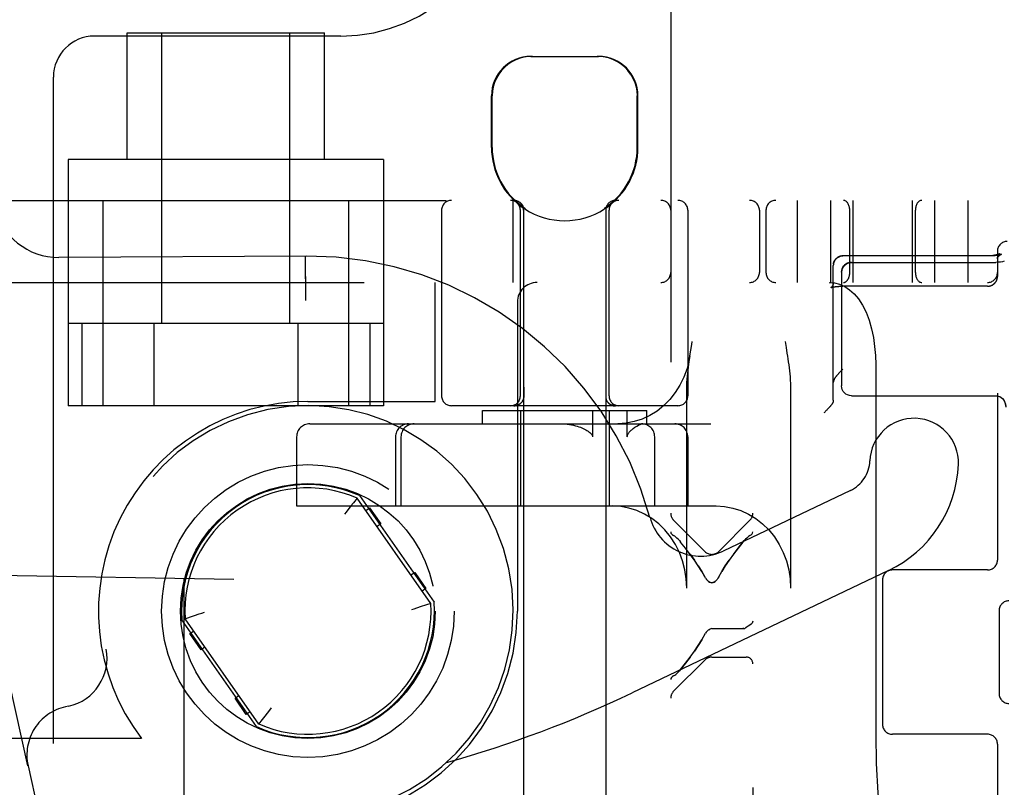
# Model space of a CAD drawing. Header units: inches. Extents: x 0 to 215, y 0 to 139.
# Tile 105 of 116: x 124.74 to 126.24, y 52.47 to 53.64. Entities that reach past the tile are written whole.
import ezdxf

# ---------------------------------------------------------------- set-up
doc = ezdxf.new("R2010")
doc.units = ezdxf.units.IN
doc.header["$LTSCALE"] = 11.804375
doc.header["$MEASUREMENT"] = 0
doc.linetypes.add('HIDDEN', pattern=[0.2, 0.1, -0.1])
doc.layers.add('DEFAULT_2', color=8, linetype='HIDDEN')

msp = doc.modelspace()

# ---------------------------------------------------------------- linework, layer by layer
at = {"layer": 'DEFAULT_2', "color": 8, "linetype": 'HIDDEN'}
for p, q in [((125.8614, 54.829), (125.8614, 49.3285)), ((125.7364, 54.296), (125.7364, 49.8615)), ((124.7572, 52.5014), (124.5101, 53.6171)), ((124.9089, 53.4238), (124.9089, 53.6168)), ((124.9089, 53.6168), (125.2089, 53.6168)), ((124.9614, 53.1743), (124.9614, 53.6168)), ((125.1564, 53.1743), (125.1564, 53.6168)), ((125.2089, 53.4238), (125.2089, 53.6168)), ((125.2339, 53.6118), (124.8589, 53.6118)), ((125.5234, 53.5808), (125.6264, 53.5808)), ((124.7964, 50.1743), (124.7964, 53.5493)), ((125.4634, 53.4423), (125.4634, 53.5208)), ((125.4644, 53.4423), (125.4644, 53.5208)), ((125.6854, 53.4423), (125.6854, 53.5208)), ((125.6864, 53.4423), (125.6864, 53.5208)), ((124.8189, 53.4238), (124.8189, 53.0493)), ((125.2989, 53.4238), (124.8189, 53.4238)), ((125.2989, 53.4238), (125.2989, 53.0493)), ((124.2139, 53.3618), (126.5289, 53.3618)), ((124.8714, 53.3618), (124.8714, 53.0493)), ((125.2464, 53.0493), (125.2464, 53.3618)), ((125.4964, 53.2368), (125.4964, 53.3618)), ((125.9289, 53.3618), (125.9289, 53.2368)), ((125.9799, 53.3618), (125.9799, 53.2368)), ((126.0139, 53.3618), (126.0139, 53.2368)), ((126.1039, 53.3618), (126.1039, 53.2368)), ((126.1379, 53.3618), (126.1379, 53.2368)), ((126.1889, 53.3618), (126.1889, 53.2368)), ((125.3874, 53.3468), (125.3874, 53.0643)), ((125.5074, 53.0643), (125.5074, 53.3468)), ((125.5124, 53.3499), (125.5124, 49.8808)), ((125.5142, 53.3499), (125.5124, 53.3499)), ((125.5142, 53.3499), (125.5142, 53.3487)), ((125.6356, 53.3499), (125.6356, 53.3487)), ((125.6374, 53.3499), (125.6356, 53.3499)), ((125.6374, 53.3499), (125.6374, 49.8808)), ((125.6424, 53.0643), (125.6424, 53.3468)), ((125.7624, 53.3468), (125.7624, 53.0643)), ((125.8714, 53.3468), (125.8714, 53.2518)), ((125.8814, 53.3468), (125.8814, 53.2518)), ((126.0089, 53.2518), (126.0089, 53.3468)), ((126.1089, 53.2518), (126.1089, 53.3468)), ((125.1817, 53.2768), (124.8047, 53.2748)), ((125.1797, 53.2768), (125.1797, 53.2762)), ((125.1797, 53.2762), (125.1798, 53.257)), ((125.9876, 53.2723), (125.9879, 53.2727)), ((125.9879, 53.2726), (125.9882, 53.2729)), ((125.9881, 53.2729), (125.9884, 53.2732)), ((125.9884, 53.2732), (125.9887, 53.2735)), ((125.9954, 53.2769), (125.9949, 53.2768)), ((125.9957, 53.2769), (125.9953, 53.2769)), ((125.9957, 53.2769), (125.9961, 53.277)), ((125.9961, 53.277), (125.9965, 53.2771)), ((126.2198, 53.2772), (125.9984, 53.2772)), ((126.2228, 53.2772), (125.9984, 53.2772)), ((126.2339, 53.2843), (126.2339, 53.246)), ((126.2398, 53.2799), (126.2391, 53.2796)), ((125.1798, 53.257), (125.18, 53.2351)), ((125.9839, 53.2635), (125.984, 53.2639)), ((125.9839, 53.0577), (125.9839, 53.2627)), ((125.9841, 53.2647), (125.984, 53.2643)), ((125.984, 53.2643), (125.984, 53.2639)), ((126.0114, 53.2674), (126.2314, 53.2674)), ((126.2351, 53.2675), (126.2314, 53.2674)), ((126.2385, 53.2678), (126.235, 53.2675)), ((126.2416, 53.2683), (126.2384, 53.2678)), ((126.2443, 53.269), (126.2416, 53.2683)), ((125.9964, 53.2524), (125.9964, 53.0795)), ((126.2336, 53.2431), (126.2337, 53.2435)), ((126.2338, 53.2439), (126.2338, 53.2442)), ((124.0889, 53.2368), (126.4189, 53.2368)), ((125.3779, 53.0558), (125.3779, 53.2368)), ((125.9801, 53.2288), (125.9801, 53.2288)), ((125.9839, 53.2361), (125.9839, 53.2357)), ((125.9967, 53.2311), (125.9971, 53.2311)), ((125.9976, 53.2311), (125.9984, 53.2311)), ((126.2189, 53.2311), (125.9981, 53.2311)), ((125.18, 53.2181), (125.1801, 53.2093)), ((125.5029, 53.2068), (125.5029, 52.7368)), ((125.2989, 53.1743), (124.8189, 53.1743)), ((124.8395, 53.1743), (124.8395, 53.0493)), ((124.9492, 53.1743), (124.9492, 53.0493)), ((125.1686, 53.1743), (125.1686, 53.0493)), ((125.2783, 53.1743), (125.2783, 53.0493)), ((125.9105, 53.1468), (125.912, 53.138)), ((125.7657, 53.1254), (125.7671, 53.1339)), ((126.0485, 53.1118), (126.0485, 52.5493)), ((125.5124, 53.0822), (125.5125, 53.0733)), ((125.5125, 53.0733), (125.5126, 53.0639)), ((125.5126, 53.0639), (125.5126, 53.0634)), ((125.6373, 53.0639), (125.6373, 53.0634)), ((125.7608, 52.7718), (125.7608, 53.0733)), ((125.9189, 53.0733), (125.9189, 52.7718)), ((126.0114, 53.0645), (126.2314, 53.0645)), ((126.2314, 53.0645), (126.2331, 53.0644)), ((126.2339, 53.0685), (126.2339, 52.8143)), ((125.2989, 53.0493), (124.8189, 53.0493)), ((125.1839, 53.0558), (125.3779, 53.0558)), ((125.7474, 53.0493), (125.4024, 53.0493)), ((125.4975, 53.0489), (125.4979, 53.0489)), ((125.4989, 53.0493), (125.4988, 53.0493)), ((125.4991, 53.0493), (125.4989, 53.0493)), ((125.4994, 53.0493), (125.4991, 53.0493)), ((125.4996, 53.0493), (125.4993, 53.0493)), ((125.4999, 53.0493), (125.4996, 53.0493)), ((125.5001, 53.0494), (125.4999, 53.0493)), ((125.4999, 53.0491), (125.5002, 53.0491)), ((125.5004, 53.0494), (125.5001, 53.0494)), ((125.5007, 53.0494), (125.5004, 53.0494)), ((125.504, 53.0503), (125.5044, 53.0505)), ((125.5058, 53.0513), (125.5054, 53.0511)), ((125.5057, 53.0512), (125.5061, 53.0515)), ((125.5061, 53.0515), (125.5057, 53.0513)), ((125.5064, 53.0517), (125.5061, 53.0515)), ((125.5067, 53.0519), (125.5064, 53.0517)), ((125.5076, 53.0527), (125.5073, 53.0524)), ((125.5079, 53.0529), (125.5076, 53.0526)), ((125.5082, 53.0532), (125.5079, 53.0529)), ((125.5083, 53.0533), (125.5082, 53.0531)), ((125.6404, 53.0546), (125.6401, 53.0549)), ((125.6409, 53.054), (125.6406, 53.0543)), ((125.6417, 53.0531), (125.6416, 53.0533)), ((125.6419, 53.0529), (125.6416, 53.0532)), ((125.6422, 53.0526), (125.6419, 53.0529)), ((125.6425, 53.0524), (125.6422, 53.0527)), ((125.6425, 53.0524), (125.6422, 53.0526)), ((125.6428, 53.0521), (125.6425, 53.0524)), ((125.6431, 53.0519), (125.6428, 53.0521)), ((125.6441, 53.0513), (125.6438, 53.0515)), ((125.6444, 53.0511), (125.6441, 53.0513)), ((125.6448, 53.0509), (125.6444, 53.0511)), ((125.6497, 53.0494), (125.6494, 53.0494)), ((125.6505, 53.0493), (125.6502, 53.0493)), ((125.6507, 53.0493), (125.6505, 53.0493)), ((125.651, 53.0493), (125.6507, 53.0493)), ((125.6511, 53.0493), (125.6509, 53.0493)), ((125.9777, 53.0467), (125.977, 53.0459)), ((125.4499, 53.0218), (125.4499, 53.0418)), ((125.4499, 53.0418), (125.6999, 53.0418)), ((125.5074, 53.0418), (125.5074, 52.8968)), ((125.6172, 53.0418), (125.6172, 53.0018)), ((125.6424, 53.0418), (125.6424, 52.8968)), ((125.6702, 53.0018), (125.6702, 53.0418)), ((125.6999, 53.0218), (125.6999, 53.0418)), ((125.9703, 53.0391), (125.9694, 53.0383)), ((125.9713, 53.04), (125.9703, 53.0391)), ((125.9722, 53.0409), (125.9713, 53.04)), ((125.973, 53.0418), (125.9722, 53.0409)), ((125.9739, 53.0427), (125.973, 53.0418)), ((125.9747, 53.0435), (125.9739, 53.0427)), ((125.9755, 53.0444), (125.9747, 53.0435)), ((125.9763, 53.0452), (125.9755, 53.0444)), ((125.977, 53.0459), (125.9763, 53.0452)), ((125.1867, 53.0218), (125.7972, 53.0218)), ((125.1667, 53.0018), (125.1667, 52.8968)), ((125.3173, 53.0018), (125.3173, 52.8968)), ((125.3256, 53.0018), (125.3256, 52.8968)), ((125.712, 52.8968), (125.712, 53.0018)), ((125.7625, 53.0018), (125.7625, 52.8968)), ((125.2622, 52.9126), (125.376, 52.7502)), ((126.01, 52.9203), (125.8164, 52.828)), ((125.1667, 52.8968), (125.8056, 52.8968)), ((125.2493, 52.8967), (125.242, 52.8875)), ((125.2533, 52.9017), (125.2493, 52.8967)), ((125.2589, 52.9086), (125.2533, 52.9017)), ((125.2588, 52.9084), (125.2583, 52.9078)), ((125.3711, 52.7485), (125.2589, 52.9086)), ((125.242, 52.8875), (125.2394, 52.8842)), ((125.272, 52.89), (125.2777, 52.894)), ((125.2777, 52.894), (125.2949, 52.8694)), ((125.2949, 52.8694), (125.2892, 52.8654)), ((125.7883, 52.8275), (125.7408, 52.875)), ((125.8095, 52.8275), (125.857, 52.875)), ((125.7424, 52.8507), (125.7408, 52.8517)), ((125.857, 52.8517), (125.8555, 52.8507)), ((125.7424, 52.8507), (125.7441, 52.8494)), ((125.7458, 52.8479), (125.744, 52.8494)), ((125.7495, 52.844), (125.7514, 52.8418)), ((125.759, 52.8323), (125.7514, 52.8418)), ((125.8464, 52.8418), (125.8483, 52.844)), ((125.852, 52.8479), (125.8538, 52.8494)), ((125.7659, 52.8232), (125.7724, 52.8142)), ((125.071, 52.7849), (124.2759, 52.7987)), ((125.3408, 52.7917), (125.3465, 52.7957)), ((125.3465, 52.7957), (125.3637, 52.7711)), ((126.0681, 52.7985), (125.6777, 52.6124)), ((126.2189, 52.7993), (126.0739, 52.7993)), ((124.9949, 52.7862), (124.9949, 50.9374)), ((124.995, 52.7862), (124.9949, 52.7862)), ((125.071, 50.9387), (125.071, 52.7849)), ((125.7895, 52.7867), (125.7883, 52.7888)), ((125.8095, 52.7888), (125.8083, 52.7867)), ((126.0589, 52.7843), (126.0589, 52.5643)), ((125.3637, 52.7711), (125.358, 52.7671)), ((125.3711, 52.7485), (125.3627, 52.7456)), ((125.3627, 52.7456), (125.3565, 52.7435)), ((126.2364, 52.7374), (126.2364, 52.6112)), ((125.1056, 52.5609), (124.9919, 52.7234)), ((124.9968, 52.7251), (125.0052, 52.728)), ((125.1089, 52.5649), (124.9968, 52.7251)), ((125.0052, 52.728), (125.0113, 52.7301)), ((125.0041, 52.7024), (125.0098, 52.7064)), ((125.0213, 52.6779), (125.0041, 52.7024)), ((125.7836, 52.6928), (125.7894, 52.7029)), ((125.7917, 52.706), (125.793, 52.7074)), ((125.7929, 52.7073), (125.7944, 52.7085)), ((125.7943, 52.7084), (125.7958, 52.7093)), ((125.7989, 52.71), (125.8464, 52.71)), ((125.8478, 52.7102), (125.8464, 52.71)), ((125.849, 52.7105), (125.8503, 52.7111)), ((125.8514, 52.7118), (125.8503, 52.7111)), ((125.8503, 52.7111), (125.8514, 52.7118)), ((125.027, 52.6819), (125.0213, 52.6779)), ((125.7883, 52.6623), (125.7408, 52.6148)), ((125.7989, 52.6667), (125.8514, 52.6667)), ((125.7458, 52.642), (125.744, 52.6404)), ((125.7514, 52.6481), (125.7495, 52.6458)), ((125.7408, 52.6382), (125.7424, 52.6392)), ((125.0729, 52.6041), (125.0787, 52.6081)), ((125.0901, 52.5796), (125.0729, 52.6041)), ((124.8193, 52.592), (124.8147, 52.591)), ((125.0959, 52.5836), (125.0901, 52.5796)), ((125.1186, 52.5769), (125.1259, 52.5861)), ((125.1259, 52.5861), (125.1284, 52.5894)), ((125.1089, 52.5649), (125.1145, 52.5718)), ((125.1145, 52.5718), (125.1186, 52.5769)), ((125.1091, 52.5651), (125.1096, 52.5657)), ((124.9307, 52.5428), (124.0889, 52.5428)), ((126.2189, 52.5493), (126.0739, 52.5493)), ((126.2339, 52.5343), (126.2339, 52.3768)), ((124.7577, 52.5015), (124.7572, 52.5014)), ((124.7577, 52.5015), (125.0053, 51.3836))]:
    msp.add_line(p, q, dxfattribs=at)
for points in [[(125.5257, 53.5808), (125.5195, 53.5805), (125.5132, 53.5796), (125.5069, 53.5779), (125.5006, 53.5756), (125.4945, 53.5725), (125.4887, 53.5688), (125.4835, 53.5645), (125.4788, 53.5595), (125.4745, 53.5539), (125.4709, 53.5478), (125.4681, 53.5413), (125.466, 53.5345), (125.4648, 53.5277), (125.4644, 53.5208)], [(125.6753, 53.5539), (125.6711, 53.5595), (125.6663, 53.5645), (125.6611, 53.5688), (125.6554, 53.5725), (125.6493, 53.5756), (125.643, 53.5779), (125.6366, 53.5796), (125.6304, 53.5805), (125.6242, 53.5808)], [(125.6753, 53.5539), (125.6789, 53.5478), (125.6817, 53.5413), (125.6838, 53.5345), (125.685, 53.5277), (125.6854, 53.5208)], [(125.4974, 53.3618), (125.4978, 53.3618), (125.4982, 53.3618), (125.4986, 53.3617), (125.499, 53.3617), (125.4994, 53.3617), (125.4998, 53.3616), (125.5001, 53.3615), (125.5005, 53.3615), (125.5009, 53.3614), (125.5013, 53.3613), (125.5017, 53.3612), (125.5021, 53.361), (125.5024, 53.3609), (125.5028, 53.3608), (125.5032, 53.3606), (125.5035, 53.3605), (125.5039, 53.3603), (125.5042, 53.3601), (125.5046, 53.36), (125.5049, 53.3598), (125.5053, 53.3596), (125.5056, 53.3593), (125.5059, 53.3591), (125.5063, 53.3589), (125.5066, 53.3587), (125.5069, 53.3584), (125.5072, 53.3582), (125.5075, 53.3579), (125.5078, 53.3576), (125.5081, 53.3573), (125.5083, 53.3571), (125.5086, 53.3568), (125.5089, 53.3565), (125.5091, 53.3562), (125.5094, 53.3559), (125.5096, 53.3555), (125.5098, 53.3552), (125.51, 53.3549), (125.5102, 53.3546), (125.5104, 53.3542), (125.5106, 53.3539), (125.5108, 53.3535), (125.511, 53.3532), (125.5112, 53.3528), (125.5113, 53.3524), (125.5115, 53.3521), (125.5116, 53.3517), (125.5117, 53.3513), (125.5118, 53.3509), (125.5119, 53.3506), (125.512, 53.3502), (125.5121, 53.3498), (125.5122, 53.3494), (125.5123, 53.349), (125.5123, 53.3486), (125.5123, 53.3482), (125.5124, 53.3478), (125.5124, 53.3474), (125.5124, 53.347), (125.5124, 53.3468)], [(125.1797, 53.2768), (125.1797, 53.2762), (125.1797, 53.2745), (125.1801, 53.2093)], [(125.9841, 53.265), (125.9842, 53.2654), (125.9843, 53.2658), (125.9843, 53.2662), (125.9844, 53.2666), (125.9846, 53.2669), (125.9847, 53.2673), (125.9848, 53.2677), (125.9849, 53.2681), (125.9851, 53.2684), (125.9853, 53.2688), (125.9854, 53.2691), (125.9856, 53.2695), (125.9858, 53.2698), (125.986, 53.2702), (125.9862, 53.2705), (125.9864, 53.2708), (125.9866, 53.2712), (125.9869, 53.2715), (125.9871, 53.2718), (125.9874, 53.2721), (125.9876, 53.2724)], [(125.9876, 53.2723), (125.9873, 53.272), (125.9871, 53.2717), (125.9868, 53.2714), (125.9866, 53.2711), (125.9864, 53.2708), (125.9861, 53.2704), (125.9859, 53.2701), (125.9857, 53.2697), (125.9855, 53.2694), (125.9854, 53.269), (125.9852, 53.2686), (125.985, 53.2683), (125.9849, 53.2679), (125.9847, 53.2675), (125.9846, 53.2671), (125.9845, 53.2667), (125.9844, 53.2663), (125.9843, 53.2659), (125.9842, 53.2655), (125.9841, 53.2651), (125.9841, 53.2647)], [(125.9887, 53.2735), (125.989, 53.2737), (125.9893, 53.274), (125.9896, 53.2742), (125.99, 53.2745), (125.9903, 53.2747), (125.9906, 53.2749), (125.9909, 53.2751), (125.9913, 53.2753), (125.9916, 53.2755), (125.992, 53.2757), (125.9923, 53.2759), (125.9927, 53.276), (125.9931, 53.2762), (125.9934, 53.2763), (125.9938, 53.2764), (125.9942, 53.2766), (125.9945, 53.2767), (125.9949, 53.2768)], [(125.995, 53.2768), (125.9946, 53.2767), (125.9943, 53.2766), (125.9939, 53.2765), (125.9936, 53.2764), (125.9932, 53.2762), (125.9929, 53.2761), (125.9925, 53.2759), (125.9922, 53.2758), (125.9918, 53.2756), (125.9915, 53.2754), (125.9912, 53.2753), (125.9909, 53.2751), (125.9905, 53.2749), (125.9902, 53.2747), (125.9899, 53.2744), (125.9896, 53.2742), (125.9893, 53.274), (125.989, 53.2737)], [(125.9964, 53.2771), (125.9969, 53.2771), (125.9972, 53.2771), (125.9976, 53.2772), (125.998, 53.2772), (125.9984, 53.2772)], [(125.9984, 53.2772), (125.9982, 53.2772), (125.9979, 53.2772), (125.9975, 53.2772), (125.9971, 53.2771), (125.9968, 53.2771)], [(126.2371, 53.2807), (126.2371, 53.2807), (126.2371, 53.2806), (126.2371, 53.2806), (126.237, 53.2806), (126.237, 53.2806), (126.2369, 53.2805), (126.2369, 53.2805), (126.2368, 53.2805), (126.2367, 53.2804), (126.2366, 53.2804), (126.2365, 53.2803), (126.2364, 53.2803), (126.2363, 53.2802), (126.2361, 53.2801), (126.236, 53.2801), (126.2358, 53.28), (126.2357, 53.2799), (126.2355, 53.2798), (126.2353, 53.2798), (126.2351, 53.2797), (126.2349, 53.2796), (126.2346, 53.2795), (126.2344, 53.2794), (126.2341, 53.2793), (126.2339, 53.2792), (126.2336, 53.2792), (126.2333, 53.2791), (126.233, 53.279), (126.2327, 53.2789), (126.2324, 53.2788), (126.2321, 53.2787), (126.2318, 53.2786), (126.2314, 53.2786), (126.2311, 53.2785), (126.2307, 53.2784), (126.2304, 53.2783), (126.23, 53.2782), (126.2296, 53.2782), (126.2293, 53.2781), (126.2289, 53.278), (126.2285, 53.2779), (126.2281, 53.2779), (126.2277, 53.2778), (126.2273, 53.2777), (126.2268, 53.2777), (126.2264, 53.2776), (126.226, 53.2776), (126.2256, 53.2775), (126.2251, 53.2775), (126.2247, 53.2774), (126.2243, 53.2774), (126.2238, 53.2774), (126.2234, 53.2773), (126.2229, 53.2773), (126.2225, 53.2773), (126.222, 53.2773), (126.2216, 53.2772), (126.2211, 53.2772), (126.2207, 53.2772), (126.2202, 53.2772), (126.2198, 53.2772)], [(126.2391, 53.2796), (126.2391, 53.2796), (126.2389, 53.2795), (126.2388, 53.2795), (126.2386, 53.2794), (126.2385, 53.2794), (126.2383, 53.2793), (126.2381, 53.2793), (126.2379, 53.2792), (126.2377, 53.2791), (126.2375, 53.2791), (126.2372, 53.279), (126.237, 53.2789), (126.2367, 53.2789), (126.2365, 53.2788), (126.2362, 53.2787), (126.2359, 53.2786), (126.2355, 53.2786), (126.2352, 53.2785), (126.2349, 53.2784), (126.2345, 53.2783), (126.2341, 53.2783), (126.2337, 53.2782), (126.2333, 53.2781), (126.2329, 53.278), (126.2325, 53.278), (126.2321, 53.2779), (126.2317, 53.2778), (126.2312, 53.2778), (126.2308, 53.2777), (126.2303, 53.2777), (126.2298, 53.2776), (126.2294, 53.2776), (126.2289, 53.2775), (126.2284, 53.2775), (126.2279, 53.2774), (126.2274, 53.2774), (126.2269, 53.2773), (126.2264, 53.2773), (126.2259, 53.2773), (126.2254, 53.2773), (126.2249, 53.2772), (126.2243, 53.2772), (126.2238, 53.2772), (126.2233, 53.2772), (126.2228, 53.2772)], [(126.2339, 53.2728), (126.2339, 53.2731), (126.2339, 53.2735), (126.234, 53.2739), (126.234, 53.2743), (126.2341, 53.2746), (126.2341, 53.275), (126.2342, 53.2753), (126.2343, 53.2757), (126.2343, 53.276), (126.2344, 53.2763), (126.2345, 53.2767), (126.2347, 53.277), (126.2348, 53.2772), (126.2349, 53.2775), (126.235, 53.2778), (126.2351, 53.278), (126.2352, 53.2783), (126.2354, 53.2785), (126.2355, 53.2787), (126.2356, 53.2789), (126.2357, 53.2791), (126.2358, 53.2792), (126.2359, 53.2794), (126.236, 53.2795), (126.2361, 53.2797), (126.2362, 53.2798), (126.2363, 53.2799), (126.2364, 53.28), (126.2365, 53.2801), (126.2366, 53.2802), (126.2367, 53.2803), (126.2367, 53.2803), (126.2368, 53.2804), (126.2369, 53.2805), (126.2369, 53.2805), (126.237, 53.2806), (126.237, 53.2806), (126.237, 53.2806), (126.2371, 53.2806), (126.2371, 53.2806), (126.2371, 53.2807)], [(126.2339, 53.2728), (126.2339, 53.273), (126.2339, 53.2732), (126.2339, 53.2734), (126.234, 53.2735), (126.234, 53.2737), (126.234, 53.2739), (126.2341, 53.2741), (126.2341, 53.2742), (126.2342, 53.2744), (126.2342, 53.2746), (126.2343, 53.2748), (126.2344, 53.2749), (126.2345, 53.2751), (126.2346, 53.2753), (126.2347, 53.2755), (126.2348, 53.2757), (126.2349, 53.2759), (126.235, 53.2761), (126.2352, 53.2762), (126.2353, 53.2764), (126.2355, 53.2766), (126.2356, 53.2768), (126.2358, 53.277), (126.236, 53.2772), (126.2361, 53.2774), (126.2363, 53.2775), (126.2365, 53.2777), (126.2367, 53.2779), (126.2369, 53.2781), (126.2371, 53.2782), (126.2374, 53.2784), (126.2376, 53.2786), (126.2378, 53.2787), (126.2381, 53.2789), (126.2383, 53.2791), (126.2386, 53.2792), (126.2388, 53.2794), (126.2391, 53.2795), (126.2393, 53.2796), (126.2396, 53.2798), (126.2398, 53.2799)], [(125.9839, 53.2635), (125.9839, 53.2631), (125.9839, 53.2627)], [(125.9964, 53.2524), (125.9967, 53.255), (125.9974, 53.2577), (125.9986, 53.2601), (126.0002, 53.2623), (126.0023, 53.2643), (126.0047, 53.2658), (126.0075, 53.2669), (126.0105, 53.2674), (126.0114, 53.2674)], [(126.0114, 53.2674), (126.0085, 53.2671), (126.0057, 53.2662), (126.0031, 53.2649), (126.0008, 53.263), (125.9989, 53.2607), (125.9976, 53.2581), (125.9967, 53.2553), (125.9964, 53.2524)], [(126.2189, 53.2311), (126.2192, 53.2311), (126.2196, 53.2311), (126.22, 53.2311), (126.2204, 53.2312), (126.2208, 53.2312), (126.2212, 53.2313), (126.2216, 53.2313), (126.222, 53.2314), (126.2223, 53.2315), (126.2227, 53.2316), (126.2231, 53.2317), (126.2235, 53.2318), (126.2239, 53.2319), (126.2242, 53.2321), (126.2246, 53.2322), (126.225, 53.2324), (126.2254, 53.2325), (126.2257, 53.2327), (126.2261, 53.2329), (126.2264, 53.2331), (126.2268, 53.2333), (126.2271, 53.2335), (126.2274, 53.2337), (126.2277, 53.234), (126.2281, 53.2342), (126.2284, 53.2344), (126.2287, 53.2347), (126.229, 53.235), (126.2293, 53.2352), (126.2296, 53.2355), (126.2298, 53.2358), (126.2301, 53.2361), (126.2304, 53.2364), (126.2306, 53.2367), (126.2309, 53.237), (126.2311, 53.2373), (126.2313, 53.2376), (126.2315, 53.238), (126.2318, 53.2383), (126.232, 53.2387), (126.2321, 53.239), (126.2323, 53.2393), (126.2325, 53.2397), (126.2327, 53.2401), (126.2328, 53.2404), (126.233, 53.2408), (126.2331, 53.2412), (126.2332, 53.2415), (126.2333, 53.2419), (126.2334, 53.2423), (126.2335, 53.2427), (126.2336, 53.2431), (126.2337, 53.2435), (126.2338, 53.2439), (126.2338, 53.2442), (126.2339, 53.2446), (126.2339, 53.245), (126.2339, 53.2454), (126.2339, 53.2458), (126.2339, 53.246)], [(125.9778, 53.2368), (125.9857, 53.2361), (125.9936, 53.2341), (126.0014, 53.2307), (126.0088, 53.2258), (126.0159, 53.2195), (126.0224, 53.2118), (126.0285, 53.2024), (126.0339, 53.1915), (126.0385, 53.1794), (126.0422, 53.1663), (126.045, 53.153), (126.0469, 53.1395), (126.0481, 53.1256), (126.0485, 53.1118)], [(125.9839, 53.2367), (125.9839, 53.2364), (125.9839, 53.2361), (125.9839, 53.2357), (125.9838, 53.2353), (125.9838, 53.235), (125.9837, 53.2346), (125.9836, 53.2342), (125.9835, 53.2339), (125.9834, 53.2335), (125.9833, 53.2332), (125.9832, 53.2329), (125.9831, 53.2326), (125.983, 53.2323), (125.9828, 53.232), (125.9827, 53.2317), (125.9825, 53.2314), (125.9824, 53.2312), (125.9822, 53.231), (125.9821, 53.2308), (125.9819, 53.2306), (125.9818, 53.2304), (125.9817, 53.2302), (125.9815, 53.23), (125.9814, 53.2299), (125.9813, 53.2298), (125.9812, 53.2296), (125.981, 53.2295), (125.9809, 53.2294), (125.9808, 53.2293), (125.9807, 53.2292), (125.9806, 53.2292), (125.9806, 53.2291), (125.9805, 53.229), (125.9804, 53.229), (125.9803, 53.2289), (125.9803, 53.2289), (125.9802, 53.2289), (125.9802, 53.2288), (125.9802, 53.2288), (125.9801, 53.2288), (125.9801, 53.2288), (125.9801, 53.2288)], [(125.9801, 53.2288), (125.9801, 53.2288), (125.9801, 53.2288), (125.9801, 53.2288), (125.9802, 53.2288), (125.9802, 53.2288), (125.9802, 53.2288), (125.9803, 53.2289), (125.9803, 53.2289), (125.9804, 53.2289), (125.9805, 53.229), (125.9806, 53.229), (125.9807, 53.229), (125.9808, 53.2291), (125.9809, 53.2291), (125.9811, 53.2292), (125.9812, 53.2292), (125.9814, 53.2293), (125.9815, 53.2293), (125.9817, 53.2294), (125.9819, 53.2294), (125.9821, 53.2295), (125.9824, 53.2295), (125.9826, 53.2296), (125.9828, 53.2297), (125.9831, 53.2297), (125.9833, 53.2298), (125.9836, 53.2298), (125.9839, 53.2299), (125.9842, 53.23), (125.9845, 53.23), (125.9848, 53.2301), (125.9852, 53.2301), (125.9855, 53.2302), (125.9859, 53.2302), (125.9862, 53.2303), (125.9866, 53.2304), (125.987, 53.2304), (125.9873, 53.2305), (125.9877, 53.2305), (125.9881, 53.2306), (125.9885, 53.2306), (125.9889, 53.2306), (125.9894, 53.2307), (125.9898, 53.2307), (125.9902, 53.2308), (125.9907, 53.2308), (125.9911, 53.2308), (125.9915, 53.2309), (125.992, 53.2309), (125.9924, 53.2309), (125.9929, 53.231), (125.9934, 53.231), (125.9938, 53.231), (125.9943, 53.231), (125.9948, 53.231), (125.9952, 53.2311), (125.9957, 53.2311), (125.9962, 53.2311), (125.9966, 53.2311), (125.9971, 53.2311), (125.9976, 53.2311)], [(125.9911, 53.2308), (125.9916, 53.2309), (125.992, 53.2309)], [(125.7671, 53.1339), (125.7685, 53.1425), (125.7692, 53.1468)], [(125.912, 53.138), (125.9134, 53.1292), (125.9141, 53.1248), (125.9148, 53.1204), (125.9154, 53.116), (125.916, 53.1115), (125.9166, 53.107), (125.9171, 53.1024), (125.9176, 53.0977), (125.9181, 53.093), (125.9184, 53.0882), (125.9187, 53.0833), (125.9189, 53.0784), (125.9189, 53.0733)], [(125.7657, 53.1254), (125.7646, 53.1192), (125.7612, 53.1058), (125.7564, 53.0929), (125.7504, 53.0807), (125.7433, 53.0692), (125.735, 53.0588), (125.7257, 53.0494), (125.7155, 53.0412), (125.7046, 53.0344), (125.693, 53.0289), (125.6809, 53.025), (125.6685, 53.0226), (125.6559, 53.0218)], [(125.7608, 53.0733), (125.7609, 53.079), (125.7611, 53.0844), (125.7614, 53.0895), (125.7618, 53.0943), (125.7622, 53.099), (125.7627, 53.1034), (125.7632, 53.1079), (125.7638, 53.1122), (125.7644, 53.1166), (125.765, 53.121), (125.7657, 53.1254)], [(125.9852, 53.0891), (125.9853, 53.0893), (125.9855, 53.0896), (125.9856, 53.0898), (125.9858, 53.0901), (125.9859, 53.0904), (125.9861, 53.0906), (125.9863, 53.0909), (125.9865, 53.0912), (125.9867, 53.0915), (125.9869, 53.0918), (125.9872, 53.0922), (125.9874, 53.0925), (125.9876, 53.0928), (125.9879, 53.0932), (125.9882, 53.0935), (125.9884, 53.0939), (125.9887, 53.0942), (125.989, 53.0946), (125.9893, 53.095), (125.9896, 53.0954), (125.9899, 53.0958), (125.9903, 53.0962), (125.9906, 53.0966), (125.991, 53.097), (125.9913, 53.0974), (125.9917, 53.0978), (125.9921, 53.0982), (125.9925, 53.0987), (125.9928, 53.0991), (125.9932, 53.0996), (125.9936, 53.1), (125.9941, 53.1004), (125.9945, 53.1009), (125.9949, 53.1013), (125.9953, 53.1018), (125.9958, 53.1022), (125.9962, 53.1027), (125.9966, 53.1031), (125.9971, 53.1035), (125.9975, 53.104), (125.998, 53.1044), (125.9984, 53.1048)], [(125.6374, 53.0778), (125.6373, 53.0687), (125.6373, 53.0639)], [(125.9852, 53.0891), (125.985, 53.0888), (125.9849, 53.0886), (125.9848, 53.0883), (125.9846, 53.088), (125.9845, 53.0877), (125.9844, 53.0874), (125.9843, 53.0871), (125.9842, 53.0869), (125.9842, 53.0866), (125.9841, 53.0863), (125.984, 53.086), (125.984, 53.0857), (125.984, 53.0854), (125.9839, 53.0851), (125.9839, 53.0848), (125.9839, 53.0845)], [(126.0114, 53.0645), (126.0085, 53.0648), (126.0057, 53.0656), (126.0031, 53.067), (126.0008, 53.0689), (125.9989, 53.0711), (125.9976, 53.0737), (125.9967, 53.0765), (125.9964, 53.0795)], [(125.5126, 53.0634), (125.5126, 53.063), (125.5125, 53.0626), (125.5125, 53.0622), (125.5125, 53.0618), (125.5124, 53.0615), (125.5124, 53.0611), (125.5123, 53.0607), (125.5122, 53.0603), (125.5121, 53.06), (125.512, 53.0596), (125.5119, 53.0592), (125.5118, 53.0589), (125.5117, 53.0585), (125.5116, 53.0582), (125.5114, 53.0578), (125.5113, 53.0575), (125.5111, 53.0571), (125.5109, 53.0568), (125.5107, 53.0565), (125.5105, 53.0561), (125.5103, 53.0558), (125.5101, 53.0555), (125.5099, 53.0552), (125.5097, 53.0549), (125.5095, 53.0546), (125.5092, 53.0543), (125.509, 53.054), (125.5087, 53.0537), (125.5085, 53.0534), (125.5083, 53.0533)], [(125.6373, 53.0634), (125.6373, 53.063), (125.6373, 53.0626), (125.6373, 53.0622), (125.6374, 53.0618), (125.6374, 53.0615), (125.6375, 53.0611), (125.6375, 53.0607), (125.6376, 53.0603), (125.6377, 53.06), (125.6378, 53.0596), (125.6379, 53.0592), (125.638, 53.0589), (125.6381, 53.0585), (125.6383, 53.0582), (125.6384, 53.0578), (125.6386, 53.0575), (125.6387, 53.0571), (125.6389, 53.0568), (125.6391, 53.0565), (125.6393, 53.0561), (125.6395, 53.0558), (125.6397, 53.0555), (125.6399, 53.0552), (125.6401, 53.0549), (125.6404, 53.0546), (125.6406, 53.0543), (125.6409, 53.054), (125.6411, 53.0537), (125.6414, 53.0534), (125.6416, 53.0533)], [(126.2331, 53.0644), (126.2353, 53.0639), (126.2375, 53.0631), (126.2397, 53.0618), (126.2416, 53.0601), (126.2434, 53.0579), (126.2448, 53.0552), (126.2459, 53.052), (126.2464, 53.0482), (126.2464, 53.0469)], [(126.2352, 53.0639), (126.2374, 53.0632), (126.2394, 53.062), (126.2414, 53.0603), (126.2432, 53.0582), (126.2447, 53.0555), (126.2458, 53.0524), (126.2463, 53.0489), (126.2464, 53.0469)], [(125.5073, 53.0524), (125.507, 53.0521), (125.5067, 53.0519), (125.5064, 53.0517), (125.5061, 53.0515), (125.5057, 53.0512), (125.5054, 53.051), (125.5051, 53.0508), (125.5047, 53.0507), (125.5044, 53.0505), (125.504, 53.0503), (125.5036, 53.0502), (125.5033, 53.05), (125.5029, 53.0499), (125.5025, 53.0497), (125.5022, 53.0496), (125.5018, 53.0495), (125.5014, 53.0494), (125.501, 53.0493), (125.5006, 53.0492), (125.5002, 53.0491), (125.4999, 53.0491), (125.4995, 53.049), (125.4991, 53.049), (125.4987, 53.0489), (125.4983, 53.0489), (125.4979, 53.0489)], [(125.4983, 53.0489), (125.4987, 53.0489), (125.4991, 53.049)], [(125.5006, 53.0492), (125.501, 53.0493), (125.5014, 53.0494), (125.5018, 53.0495)], [(125.5054, 53.0511), (125.5051, 53.0509), (125.5047, 53.0507), (125.5044, 53.0505), (125.504, 53.0504), (125.5037, 53.0502), (125.5033, 53.0501), (125.503, 53.05), (125.5027, 53.0499), (125.5023, 53.0498), (125.502, 53.0497), (125.5016, 53.0496), (125.5013, 53.0495), (125.501, 53.0495), (125.5007, 53.0494)], [(125.5051, 53.0509), (125.5048, 53.0507), (125.5045, 53.0506), (125.5041, 53.0504), (125.5038, 53.0503), (125.5035, 53.0502), (125.5031, 53.05), (125.5028, 53.0499), (125.5025, 53.0498), (125.5021, 53.0497), (125.5018, 53.0497), (125.5015, 53.0496), (125.5012, 53.0495), (125.5009, 53.0495), (125.5007, 53.0494)], [(125.5022, 53.0496), (125.5025, 53.0497), (125.5029, 53.0499), (125.5033, 53.05), (125.5036, 53.0502)], [(125.5047, 53.0507), (125.5051, 53.0508), (125.5054, 53.051)], [(125.5073, 53.0524), (125.507, 53.0522), (125.5067, 53.0519)], [(125.5067, 53.0519), (125.507, 53.0521), (125.5073, 53.0524)], [(125.5083, 53.0533), (125.5085, 53.0534), (125.5087, 53.0537), (125.509, 53.054), (125.5092, 53.0543), (125.5095, 53.0546), (125.5097, 53.0549), (125.5099, 53.0552)], [(125.5101, 53.0555), (125.5103, 53.0558), (125.5105, 53.0561), (125.5107, 53.0565), (125.5109, 53.0568), (125.5111, 53.0571), (125.5113, 53.0575)], [(125.6416, 53.0533), (125.6414, 53.0534), (125.6411, 53.0537)], [(125.6422, 53.0526), (125.6425, 53.0524), (125.6428, 53.0521), (125.6431, 53.0519), (125.6435, 53.0517), (125.6438, 53.0515), (125.6441, 53.0512), (125.6444, 53.051)], [(125.6523, 53.0489), (125.652, 53.0489), (125.6516, 53.0489), (125.6512, 53.0489), (125.6508, 53.049), (125.6504, 53.049), (125.65, 53.0491), (125.6496, 53.0491), (125.6492, 53.0492), (125.6488, 53.0493), (125.6484, 53.0494), (125.6481, 53.0495), (125.6477, 53.0496), (125.6473, 53.0497), (125.6469, 53.0499), (125.6466, 53.05), (125.6462, 53.0502), (125.6458, 53.0503), (125.6455, 53.0505), (125.6451, 53.0507), (125.6448, 53.0508), (125.6444, 53.051), (125.6441, 53.0512), (125.6438, 53.0515), (125.6435, 53.0517), (125.6431, 53.0519), (125.6428, 53.0521)], [(125.6438, 53.0515), (125.6435, 53.0517), (125.6431, 53.0519)], [(125.6492, 53.0494), (125.6489, 53.0495), (125.6486, 53.0495), (125.6483, 53.0496), (125.648, 53.0497), (125.6477, 53.0497), (125.6474, 53.0498), (125.647, 53.0499), (125.6467, 53.05), (125.6464, 53.0502), (125.646, 53.0503), (125.6457, 53.0504), (125.6454, 53.0506), (125.645, 53.0507), (125.6447, 53.0509)], [(125.6495, 53.0494), (125.6491, 53.0494), (125.6488, 53.0495), (125.6485, 53.0495), (125.6482, 53.0496), (125.6479, 53.0497), (125.6475, 53.0498), (125.6472, 53.0499), (125.6468, 53.05), (125.6465, 53.0501), (125.6461, 53.0502), (125.6458, 53.0504), (125.6455, 53.0505), (125.6451, 53.0507), (125.6448, 53.0509)], [(125.6448, 53.0508), (125.6451, 53.0507), (125.6455, 53.0505), (125.6458, 53.0503), (125.6462, 53.0502)], [(125.6466, 53.05), (125.6469, 53.0499), (125.6473, 53.0497), (125.6477, 53.0496), (125.6481, 53.0495), (125.6484, 53.0494), (125.6488, 53.0493), (125.6492, 53.0492), (125.6496, 53.0491), (125.65, 53.0491), (125.6504, 53.049), (125.6508, 53.049), (125.6512, 53.0489), (125.6516, 53.0489), (125.652, 53.0489), (125.6523, 53.0489)], [(125.6503, 53.0493), (125.65, 53.0493), (125.6497, 53.0494)], [(125.9817, 53.0515), (125.9816, 53.0513), (125.9814, 53.051), (125.9812, 53.0508), (125.981, 53.0505), (125.9807, 53.0502), (125.9805, 53.05), (125.9803, 53.0497), (125.98, 53.0494), (125.9798, 53.0491), (125.9795, 53.0487), (125.9792, 53.0484), (125.9789, 53.0481), (125.9786, 53.0478), (125.9783, 53.0474), (125.978, 53.0471), (125.9777, 53.0467)], [(125.9839, 53.0577), (125.9839, 53.0574), (125.9839, 53.0571), (125.9839, 53.0567), (125.9838, 53.0564), (125.9838, 53.0561), (125.9837, 53.0558), (125.9836, 53.0554), (125.9836, 53.0551), (125.9835, 53.0548), (125.9834, 53.0545), (125.9832, 53.0542), (125.9831, 53.0539), (125.983, 53.0535), (125.9828, 53.0532), (125.9827, 53.0529), (125.9825, 53.0526), (125.9823, 53.0524), (125.9821, 53.0521), (125.9819, 53.0518), (125.9817, 53.0515)], [(125.5715, 53.0218), (125.5753, 53.0217), (125.5789, 53.0213), (125.5823, 53.0209), (125.5855, 53.0203), (125.5885, 53.0196), (125.5913, 53.0188), (125.594, 53.0181), (125.5964, 53.0172), (125.5988, 53.0164), (125.601, 53.0155), (125.6031, 53.0146), (125.6051, 53.0136), (125.607, 53.0126), (125.6088, 53.0116), (125.6104, 53.0106), (125.6119, 53.0095), (125.6133, 53.0084), (125.6146, 53.0072), (125.6156, 53.0059), (125.6165, 53.0046), (125.617, 53.0032), (125.6172, 53.0018)], [(125.6791, 53.0146), (125.6819, 53.0166), (125.6846, 53.0183), (125.6873, 53.0197), (125.6899, 53.0208), (125.6924, 53.0215), (125.6946, 53.0218)], [(125.6702, 53.0018), (125.6704, 53.0032), (125.6707, 53.0045), (125.6712, 53.0057), (125.6718, 53.0068), (125.6725, 53.0079), (125.6732, 53.0089), (125.6741, 53.0099), (125.675, 53.0109), (125.676, 53.0119), (125.677, 53.0128), (125.678, 53.0137), (125.6791, 53.0146)], [(125.7608, 52.7718), (125.76, 52.7859), (125.7579, 52.7996), (125.7544, 52.8131), (125.7495, 52.826), (125.7434, 52.8383), (125.736, 52.8497), (125.7276, 52.8602), (125.7181, 52.8695), (125.7077, 52.8776), (125.6966, 52.8844), (125.6849, 52.8898), (125.6726, 52.8936), (125.6602, 52.896), (125.6474, 52.8968)], [(125.8056, 52.8968), (125.8184, 52.896), (125.8308, 52.8936), (125.843, 52.8898), (125.8548, 52.8844), (125.8659, 52.8776), (125.8763, 52.8695), (125.8857, 52.8602), (125.8942, 52.8497), (125.9016, 52.8383), (125.9077, 52.826), (125.9126, 52.8131), (125.9161, 52.7996), (125.9182, 52.7859), (125.9189, 52.7718)], [(125.7364, 52.8571), (125.7367, 52.8555), (125.7376, 52.8541), (125.739, 52.8528), (125.7408, 52.8517)], [(125.857, 52.8517), (125.8589, 52.8528), (125.8602, 52.8541), (125.8611, 52.8555), (125.8614, 52.8571)], [(125.7495, 52.844), (125.7477, 52.846), (125.7458, 52.8479)], [(125.8464, 52.8418), (125.8389, 52.8323), (125.8319, 52.8232), (125.8254, 52.8142)], [(125.8319, 52.8231), (125.8389, 52.8323), (125.8464, 52.8418)], [(125.8555, 52.8507), (125.8538, 52.8494), (125.852, 52.8479), (125.8502, 52.846), (125.8483, 52.844)], [(125.7724, 52.8142), (125.766, 52.8231), (125.7589, 52.8323)], [(125.7883, 52.7888), (125.7836, 52.797), (125.7783, 52.8055), (125.7724, 52.8142)], [(125.8095, 52.7888), (125.8142, 52.797), (125.8195, 52.8055), (125.8254, 52.8142)], [(125.8254, 52.8142), (125.8195, 52.8055), (125.8142, 52.7971)], [(125.7783, 52.8055), (125.7836, 52.7971), (125.7883, 52.7888)], [(125.7895, 52.7867), (125.7908, 52.7848), (125.7923, 52.7832), (125.7938, 52.7818), (125.7955, 52.7807), (125.7972, 52.78), (125.799, 52.7798), (125.8009, 52.7801), (125.8026, 52.7808), (125.8042, 52.7819), (125.8057, 52.7833), (125.8071, 52.7849)], [(125.8083, 52.7867), (125.807, 52.7849), (125.8056, 52.7832), (125.8041, 52.7818), (125.8025, 52.7808), (125.8007, 52.7801), (125.7989, 52.7798), (125.7971, 52.7801), (125.7954, 52.7808), (125.7937, 52.7819), (125.7922, 52.7832), (125.7908, 52.7849)], [(125.0113, 52.7301), (125.0185, 52.7325), (125.0224, 52.7338), (125.0264, 52.7351)], [(125.3565, 52.7435), (125.3493, 52.7411), (125.3454, 52.7398), (125.3414, 52.7385)], [(125.8614, 52.7213), (125.8611, 52.7198), (125.8602, 52.7183), (125.8586, 52.7169), (125.8566, 52.7154), (125.8541, 52.7137), (125.8514, 52.7118)], [(125.7917, 52.706), (125.7905, 52.7046), (125.7894, 52.7029)], [(125.7989, 52.71), (125.7973, 52.7098), (125.7958, 52.7093)], [(125.8464, 52.71), (125.8478, 52.7102), (125.8491, 52.7105)], [(125.7836, 52.6928), (125.7783, 52.6843), (125.7724, 52.6756)], [(125.7724, 52.6756), (125.7783, 52.6843), (125.7836, 52.6928)], [(125.7514, 52.6481), (125.7589, 52.6575), (125.7659, 52.6667), (125.7724, 52.6756)], [(125.766, 52.6667), (125.759, 52.6575), (125.7514, 52.6481)], [(125.7424, 52.6392), (125.7441, 52.6404), (125.7458, 52.642), (125.7477, 52.6438), (125.7495, 52.6458)], [(125.7408, 52.6382), (125.739, 52.637), (125.7376, 52.6357), (125.7367, 52.6343), (125.7364, 52.6328)], [(126.0485, 52.5493), (126.0493, 52.5046), (126.0517, 52.4603), (126.0557, 52.4168), (126.0613, 52.3743), (126.0684, 52.3333), (126.0769, 52.2941), (126.0867, 52.2569), (126.0977, 52.2223), (126.1098, 52.1903), (126.1228, 52.1613), (126.1365, 52.1354), (126.1508, 52.1129), (126.1654, 52.0939), (126.1802, 52.0782), (126.1951, 52.0659), (126.2102, 52.0569), (126.2258, 52.0512), (126.2414, 52.0493)]]:
    msp.add_lwpolyline(points, dxfattribs=at)
for radius in [0.2228, 0.194]:
    msp.add_circle((125.1839, 52.7368), radius, dxfattribs=at)
for centre, radius, start, end in [((125.2339, 53.8618), 0.25, 270, 360), ((124.8589, 53.5493), 0.0625, 90, 180), ((125.5234, 53.5208), 0.06, 90, 180), ((125.6264, 53.5208), 0.06, 0, 90), ((125.5749, 53.4423), 0.1115, 180, 235.907), ((125.5749, 53.4423), 0.1105, 180, 236.6915), ((125.5749, 53.4423), 0.1105, 303.3085, 360), ((125.5749, 53.4423), 0.1115, 304.093, 360), ((125.4024, 53.3468), 0.015, 90, 180), ((125.4924, 53.3468), 0.015, 0, 90), ((125.4974, 53.3468), 0.015, 0, 90), ((125.6524, 53.3468), 0.015, 90, 180), ((125.6574, 53.3468), 0.015, 90, 180), ((125.7214, 53.3468), 0.015, 0, 90), ((125.7474, 53.3468), 0.015, 0, 90), ((125.8564, 53.3468), 0.015, 0, 90), ((125.8964, 53.3468), 0.015, 90, 180), ((124.8044, 53.3748), 0.1, 192.49, 270.14), ((125.5749, 53.4423), 0.1115, 237.033, 302.967), ((126.2489, 53.2843), 0.015, 90, 180), ((125.1839, 52.7368), 0.54, 15.288, 90.2336), ((125.7214, 53.2518), 0.015, 270, 360), ((125.8564, 53.2518), 0.015, 270, 360), ((125.8964, 53.2518), 0.015, 180, 270), ((126.2189, 53.2518), 0.015, 270, 360), ((125.5329, 53.2068), 0.03, 90, 180), ((125.4024, 53.0643), 0.015, 180, 270), ((125.4924, 53.0643), 0.015, 270, 360), ((125.6574, 53.0643), 0.015, 180, 270), ((125.7474, 53.0643), 0.015, 270, 360), ((125.1839, 52.7368), 0.319, 90, 217.4559), ((125.1839, 52.7368), 0.3125, 282.49, 190.6414), ((125.1867, 53.0018), 0.02, 90, 180), ((125.3373, 53.0018), 0.02, 90, 180), ((125.3456, 53.0018), 0.02, 90, 180), ((125.692, 53.0018), 0.02, 0, 90), ((125.7425, 53.0018), 0.02, 0, 90), ((126.107, 52.9627), 0.0675, 357.8274, 177.8274), ((125.9877, 52.9672), 0.0519, 295.49, 357.8274), ((125.9877, 52.9672), 0.1869, 295.49, 357.8274), ((125.1839, 52.7368), 0.1925, 66.0027, 183.9973), ((125.1839, 52.7368), 0.1875, 66.4239, 183.5761), ((125.7514, 52.8856), 0.015, 180, 225), ((125.8464, 52.8856), 0.015, 315, 360), ((125.782, 52.9003), 0.08, 195.288, 295.4899), ((125.7989, 52.8381), 0.015, 225, 315), ((126.2189, 52.8143), 0.015, 270, 360), ((126.0739, 52.7843), 0.015, 90, 180), ((125.1839, 52.7368), 0.1925, 246.0027, 3.9973), ((125.1839, 52.7368), 0.1875, 246.4239, 3.5761), ((126.2514, 52.7374), 0.015, 90, 180), ((125.1839, 52.7368), 0.319, 270, 360), ((124.8031, 52.6652), 0.075, 282.49, 10.6414), ((125.7989, 52.6517), 0.015, 90, 135), ((125.8514, 52.6567), 0.01, 0, 90), ((124.9183, 54.2052), 1.7646, 285.678, 295.49), ((125.7514, 52.6042), 0.015, 135, 180), ((126.2514, 52.6112), 0.015, 180, 270), ((124.8309, 52.5178), 0.075, 102.49, 192.49), ((126.0739, 52.5643), 0.015, 180, 270), ((126.2189, 52.5343), 0.015, 0, 90)]:
    msp.add_arc(centre, radius, start, end, dxfattribs=at)
for centre, start_param, end_param in [((125.9993, 53.3468), -1.570796, 0), ((126.1186, 53.3468), 0, 1.570796), ((125.9993, 53.2518), -3.141593, -1.570796), ((126.1186, 53.2518), -4.712389, -3.141593)]:
    msp.add_ellipse(centre, major_axis=(0, 0.015), ratio=0.644444, start_param=start_param, end_param=end_param, dxfattribs=at)

doc.saveas('drawing.dxf')
